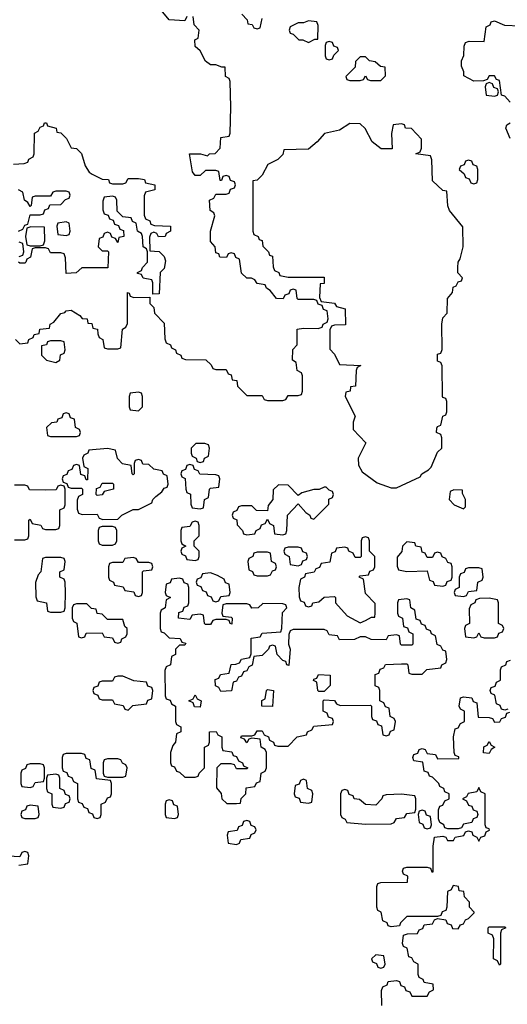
# Model space of a CAD drawing. Header units: inches. Extents: x 2774406 to 2911609, y 892737 to 1000506.
# Tile 44 of 79: x 2820190 to 2822080, y 955734 to 959550. Entities that reach past the tile are written whole.
import ezdxf

# ---------------------------------------------------------------- set-up
doc = ezdxf.new("R2010")
doc.units = ezdxf.units.IN
doc.header["$MEASUREMENT"] = 0
doc.layers.add('C8925', color=7, linetype='Continuous')

msp = doc.modelspace()

# ---------------------------------------------------------------- linework, layer by layer
at = {"layer": 'C8925', "color": 6}
for points in [[(2820838, 959562), (2820830, 959546), (2820770, 959549), (2820705.6, 959625.6)], [(2820174, 958310), (2820190, 958294), (2820222, 958298), (2820226, 958310), (2820242, 958318), (2820246, 958330), (2820266, 958334), (2820268, 958350), (2820306, 958354), (2820308, 958370), (2820322, 958378), (2820350, 958410.8), (2820364.7, 958415.3), (2820370, 958422), (2820390, 958424.7), (2820423.6, 958403.6), (2820432, 958392), (2820452, 958390), (2820454, 958374), (2820470, 958372), (2820474, 958354), (2820492, 958350), (2820492.7, 958332.7), (2820498, 958318), (2820512, 958310), (2820518, 958278), (2820530, 958274), (2820570, 958274), (2820582, 958278), (2820588, 958350), (2820602, 958358), (2820607.3, 958372.7), (2820607.3, 958492.7), (2820614, 958490), (2820618, 958478), (2820632.7, 958472.7), (2820694, 958474), (2820694, 958450), (2820710, 958434), (2820712, 958412), (2820750, 958374), (2820752.7, 958312.7), (2820758, 958298), (2820774, 958290), (2820778, 958278), (2820794, 958270), (2820798, 958258), (2820814, 958250), (2820818, 958238), (2820832.7, 958232.7), (2820911.6, 958231.6), (2820932.7, 958212.7), (2820938, 958198), (2820950, 958194), (2820990, 958194), (2820998, 958178), (2821010, 958174), (2821014, 958154), (2821031.1, 958151.1), (2821034, 958130), (2821070, 958094), (2821130, 958094), (2821138, 958078), (2821150, 958074), (2821210, 958074), (2821222, 958078), (2821230, 958094), (2821270, 958094), (2821282, 958098), (2821286, 958110), (2821286, 958170), (2821282, 958182), (2821266, 958190), (2821262, 958222), (2821248, 958230), (2821248.4, 958271.6), (2821266, 958290), (2821266, 958350), (2821290, 958354), (2821347.3, 958352.7), (2821362, 958358), (2821366, 958370), (2821382, 958378), (2821386, 958390), (2821382, 958422), (2821367.3, 958427.3), (2821362, 958442), (2821347.3, 958447.3), (2821342, 958462), (2821330, 958466), (2821270, 958466), (2821266, 958470), (2821262, 958502), (2821250, 958506), (2821238, 958502), (2821232.7, 958487.3), (2821218, 958482), (2821211.6, 958468.4), (2821186, 958470), (2821160.4, 958500.4), (2821146, 958510), (2821142, 958522), (2821110, 958528), (2821102, 958542), (2821088, 958548), (2821070, 958548.7), (2821050, 958568), (2821042, 958622), (2821028, 958628), (2821022, 958642), (2821010, 958646), (2820998, 958642), (2820991.3, 958628.7), (2820966, 958630), (2820962, 958642), (2820950, 958646), (2820948, 958670), (2820929, 958690), (2820929, 958730), (2820946, 958790), (2820942, 958802), (2820928, 958810), (2820926, 958850), (2820942, 958858), (2820950, 958874), (2820990, 958874), (2821002, 958878), (2821007.3, 958892.7), (2821022, 958898), (2821026, 958910), (2821022, 958922), (2821007.3, 958927.3), (2821002, 958942), (2820990, 958946), (2820978, 958942), (2820972.7, 958927.3), (2820967.3, 958927.3), (2820962, 958962), (2820950, 958966), (2820910, 958966), (2820890, 958946), (2820870, 958946), (2820860.4, 958960.4), (2820848.7, 959030), (2820890.7, 959030.7), (2820918, 959022), (2820926, 959030), (2820948, 959032), (2820967.3, 959052.7), (2820970, 959094), (2821002, 959098), (2821006, 959110), (2821008.4, 959211.6), (2821006, 959310), (2821002, 959322), (2820988, 959330), (2820986, 959366), (2820974, 959366), (2820950, 959375.3), (2820930, 959375.3), (2820910, 959389), (2820888.9, 959428.9), (2820870, 959446), (2820868.4, 959471.6), (2820882, 959478), (2820886, 959510), (2820866, 959530), (2820862, 959562)], [(2821050.9, 959570.9), (2821072, 959550), (2821074, 959534), (2821091.6, 959531.6), (2821098, 959518), (2821110, 959514), (2821122, 959518), (2821130, 959554)], [(2822091, 959230), (2822070, 959254), (2822058, 959258), (2822050, 959314), (2822038, 959318), (2822030, 959332), (2822010, 959332), (2822002, 959318), (2821987.3, 959312.7), (2821950, 959312), (2821912, 959332), (2821912, 959348), (2821902, 959370), (2821902, 959390), (2821911.3, 959411.3), (2821912.7, 959447.3), (2821918, 959462), (2821932.7, 959467.3), (2821990, 959466), (2821998, 959522), (2822014, 959530), (2822018, 959542), (2822030, 959546), (2822069.3, 959529.3), (2822130, 959526)], [(2820166, 958990), (2820207.3, 958992.7), (2820222, 958998), (2820226, 959010), (2820242, 959018), (2820246, 959030), (2820248, 959110), (2820262, 959118), (2820270, 959134), (2820282, 959138), (2820286, 959150), (2820294, 959150), (2820298, 959138), (2820332, 959130), (2820334, 959114), (2820350, 959112), (2820372, 959090), (2820390, 959054), (2820410, 959051.3), (2820430, 959032), (2820443.6, 958983.6), (2820459.6, 958959.6), (2820471, 958951), (2820510, 958932), (2820534, 958930), (2820538, 958918), (2820550, 958914), (2820590, 958914), (2820602, 958918), (2820610, 958934), (2820650, 958934), (2820674, 958930), (2820678, 958918), (2820714, 958910), (2820714, 958890), (2820678, 958882), (2820672.7, 958867.3), (2820672.7, 958792.7), (2820678, 958778), (2820694, 958770), (2820698, 958758), (2820712.7, 958752.7), (2820774, 958750), (2820774, 958730), (2820758, 958722), (2820754, 958710), (2820728.4, 958708.4), (2820722, 958722), (2820710, 958726), (2820698, 958722), (2820692.7, 958707.3), (2820694, 958654), (2820730, 958652), (2820750, 958632), (2820755.3, 958615.3), (2820750, 958586), (2820734, 958570), (2820730, 958488), (2820706, 958486), (2820706, 958530), (2820702, 958542), (2820668.4, 958548.4), (2820662, 958562), (2820646, 958566), (2820646, 958570), (2820662, 958578), (2820666, 958590), (2820686, 958610), (2820686, 958650), (2820682, 958662), (2820668, 958670), (2820666, 958710), (2820662, 958722), (2820646, 958730), (2820642, 958762), (2820627.3, 958767.3), (2820622, 958782), (2820590, 958786), (2820567.3, 958807.3), (2820566, 958850), (2820562, 958862), (2820550, 958866), (2820518, 958862), (2820512.7, 958847.3), (2820512.7, 958812.7), (2820518, 958798), (2820532.7, 958792.7), (2820538, 958778), (2820552.7, 958772.7), (2820558, 958758), (2820572.7, 958752.7), (2820578, 958738), (2820592.7, 958732.7), (2820594, 958710), (2820574, 958706), (2820570, 958686), (2820562, 958702), (2820547.3, 958707.3), (2820542, 958722), (2820530, 958726), (2820518, 958722), (2820512.7, 958707.3), (2820498, 958702), (2820494, 958670), (2820510, 958654), (2820530, 958654), (2820534, 958650), (2820532, 958588), (2820431.3, 958588.7), (2820408.4, 958568.4), (2820370, 958566), (2820367.3, 958627.3), (2820362, 958642), (2820350, 958646), (2820310, 958646), (2820302, 958662), (2820290, 958666), (2820250, 958666), (2820238, 958662), (2820232, 958630), (2820218, 958622), (2820214, 958610), (2820210, 958606), (2820190, 958606), (2820186, 958610)], [(2822091, 959090), (2822074, 959130), (2822078, 959142), (2822091.3, 959150)], [(2820186, 958730), (2820202, 958738), (2820210, 958754), (2820222, 958758), (2820230, 958794), (2820270, 958794), (2820282, 958798), (2820287.3, 958812.7), (2820302, 958818), (2820307.3, 958832.7), (2820350, 958834), (2820367.3, 958852.7), (2820382, 958858), (2820386, 958870), (2820382, 958882), (2820370, 958886), (2820330, 958886), (2820318, 958882), (2820310, 958866), (2820250, 958866), (2820238, 958862), (2820234, 958830), (2820230, 958826), (2820222, 958842), (2820208, 958850), (2820202, 958882), (2820186, 958890)], [(2820188.4, 958631.6), (2820202, 958638), (2820206, 958650), (2820202, 958682), (2820188.4, 958688.4)], [(2820170, 957534), (2820210, 957534), (2820222, 957538), (2820226, 957550), (2820226, 957610), (2820230, 957614), (2820238, 957598), (2820271.6, 957591.6), (2820278, 957578), (2820290, 957574), (2820330, 957574), (2820342, 957578), (2820346, 957590), (2820346, 957650), (2820362, 957658), (2820366, 957670), (2820366, 957730), (2820362, 957742), (2820350, 957746), (2820338, 957742), (2820332, 957728), (2820290, 957726), (2820228.4, 957728.4), (2820222, 957742), (2820210, 957746), (2820170, 957746)], [(2822082, 956878), (2822070, 956874), (2822058, 956878), (2822052.7, 956892.7), (2822038, 956898), (2822032, 956932), (2822018, 956938), (2822014, 956950), (2822018, 956962), (2822032.7, 956967.3), (2822038, 956982), (2822054, 956990), (2822054, 957030), (2822058, 957042), (2822074, 957050), (2822078, 957062), (2822092.7, 957067.3)], [(2821594, 955730), (2821592.7, 955787.3), (2821598, 955802), (2821614, 955810), (2821618, 955822), (2821650, 955826), (2821662, 955822), (2821667.3, 955807.3), (2821682, 955802), (2821687.3, 955787.3), (2821702, 955782), (2821710, 955766), (2821770, 955766), (2821778, 955782), (2821794, 955790), (2821792.7, 955812.7), (2821758, 955818), (2821754, 955830), (2821738, 955838), (2821734, 955850), (2821734, 955890), (2821718, 955898), (2821710, 955914), (2821698, 955918), (2821691.6, 955951.6), (2821678, 955958), (2821674, 955970), (2821678, 956002), (2821692.7, 956007.3), (2821731.6, 956008.4), (2821738, 956022), (2821752.7, 956027.3), (2821758, 956042), (2821790, 956046), (2821798, 956062), (2821810, 956066), (2821842, 956062), (2821847.3, 956047.3), (2821862, 956042), (2821867.3, 956027.3), (2821890, 956026), (2821898, 956042), (2821910, 956046), (2821918, 956062), (2821930, 956066), (2821951.6, 956088.4), (2821951.6, 956091.6), (2821934, 956110), (2821934, 956130), (2821914, 956150), (2821911.1, 956171.1), (2821894, 956174), (2821891.1, 956191.1), (2821870, 956194), (2821862, 956178), (2821848.4, 956171.6), (2821846, 956110), (2821842, 956098), (2821827.3, 956092.7), (2821822, 956078), (2821810, 956074), (2821690, 956074), (2821666, 956050), (2821662, 956038), (2821630, 956034), (2821618, 956038), (2821614, 956050), (2821598, 956058), (2821591.3, 956091.3), (2821578, 956098), (2821574, 956110), (2821574, 956190), (2821578, 956202), (2821590, 956206), (2821692.7, 956207.3), (2821694, 956230), (2821678, 956238), (2821674, 956250), (2821678, 956262), (2821690, 956266), (2821770, 956266), (2821782, 956262), (2821787.3, 956247.3), (2821792.7, 956247.3), (2821792.7, 956347.3), (2821798, 956382), (2821830, 956386), (2821842, 956382), (2821848.4, 956368.4), (2821871.1, 956368.9), (2821878, 956382), (2821911.6, 956388.4), (2821918, 956402), (2821930, 956406), (2821942, 956402), (2821946, 956390), (2821962, 956382), (2821970, 956366), (2821978, 956382), (2821992.7, 956387.3), (2821998, 956402), (2822011.6, 956408.4), (2822010, 956414), (2821998, 956418), (2821994, 956430), (2821994, 956550), (2821978, 956558), (2821970, 956574), (2821962, 956558), (2821928.4, 956551.6), (2821922, 956538), (2821906, 956530), (2821922, 956522), (2821930, 956506), (2821942, 956502), (2821947.3, 956487.3), (2821962, 956482), (2821966, 956470), (2821962, 956458), (2821947.3, 956452.7), (2821942, 956438), (2821910, 956432), (2821902, 956418), (2821890, 956414), (2821850, 956414), (2821838, 956418), (2821834, 956430), (2821818, 956438), (2821812.7, 956452.7), (2821812.7, 956487.3), (2821818, 956502), (2821830, 956506), (2821838, 956522), (2821854, 956530), (2821854, 956550), (2821838, 956558), (2821834, 956570), (2821818, 956578), (2821814, 956590), (2821790, 956614), (2821778, 956618), (2821772.7, 956632.7), (2821758, 956638), (2821752.7, 956672.7), (2821718, 956678), (2821714, 956690), (2821718, 956702), (2821732.7, 956707.3), (2821738, 956722), (2821750, 956726), (2821762, 956722), (2821770, 956706), (2821802, 956702), (2821810, 956686), (2821892.7, 956687.3), (2821892.7, 956692.7), (2821878, 956698), (2821874, 956710), (2821872, 956770), (2821878, 956802), (2821890, 956806), (2821898, 956822), (2821914, 956830), (2821914, 956870), (2821898, 956878), (2821894, 956890), (2821898, 956922), (2821910, 956926), (2821942, 956922), (2821947.3, 956907.3), (2821962, 956902), (2821967.3, 956847.3), (2822010, 956846), (2822022, 956842), (2822030, 956828), (2822051.6, 956828.4), (2822058, 956842), (2822072.7, 956847.3), (2822078, 956862), (2822090, 956866)], [(2820187.3, 956272.7), (2820222, 956278), (2820226, 956310), (2820222, 956322), (2820210, 956326), (2820198, 956322), (2820190, 956306), (2820126, 956310)]]:
    msp.add_lwpolyline(points, dxfattribs=at)
for points in [[(2821310, 959546), (2821290, 959538), (2821270, 959538), (2821238, 959522), (2821234, 959510), (2821238, 959498), (2821250, 959494), (2821272, 959472), (2821288, 959472), (2821310, 959462), (2821334, 959474), (2821346, 959474), (2821347.3, 959527.3), (2821342, 959542)], [(2821390, 959466), (2821378, 959462), (2821374, 959450), (2821374, 959410), (2821378, 959398), (2821390, 959394), (2821402, 959398), (2821407.3, 959412.7), (2821426, 959430), (2821422, 959442), (2821407.3, 959447.3), (2821402, 959462)], [(2821530, 959406), (2821510, 959406), (2821492, 959388), (2821490, 959366), (2821454, 959330), (2821458, 959318), (2821470, 959314), (2821510, 959314), (2821522, 959318), (2821530, 959332), (2821538, 959318), (2821550, 959314), (2821590, 959314), (2821607.3, 959332.7), (2821606, 959366), (2821588.4, 959368.4), (2821567.3, 959387.3), (2821546, 959390)], [(2822010, 959306), (2821998, 959302), (2821994, 959290), (2821998, 959258), (2822030, 959254), (2822042, 959258), (2822046, 959270), (2822042, 959282), (2822027.3, 959287.3), (2822022, 959302)], [(2821470, 959148), (2821430, 959122), (2821371, 959109), (2821343.6, 959076.4), (2821310, 959048), (2821214, 959046), (2821210, 959028), (2821190, 959008), (2821151.6, 958988.4), (2821130, 958948), (2821110, 958928), (2821094, 958926), (2821094, 958730), (2821098, 958718), (2821114, 958710), (2821118, 958698), (2821130, 958694), (2821132.7, 958672.7), (2821154, 958650), (2821158, 958638), (2821170, 958634), (2821172.7, 958592.7), (2821178, 958578), (2821194, 958570), (2821198, 958558), (2821230, 958552), (2821370, 958552), (2821370, 958528), (2821354, 958526), (2821352.7, 958472.7), (2821358, 958458), (2821410, 958452), (2821418, 958438), (2821452, 958430), (2821452.7, 958367.3), (2821410, 958366), (2821398, 958362), (2821392, 958348), (2821392.7, 958272.7), (2821410, 958254), (2821430, 958214), (2821512, 958210), (2821498, 958202), (2821494, 958190), (2821491.3, 958130), (2821472.7, 958127.3), (2821471.3, 958110), (2821454, 958106), (2821452, 958090), (2821490, 958014), (2821482, 957990), (2821482, 957962), (2821532, 957910), (2821502, 957850), (2821503.6, 957823.6), (2821518, 957798), (2821575.2, 957755.2), (2821630, 957736), (2821650, 957736), (2821670, 957744.7), (2821742, 957778), (2821748.7, 957790), (2821774.6, 957805.4), (2821784.7, 957815.3), (2821810, 957874), (2821826, 957890), (2821826, 957930), (2821822, 957942), (2821806, 957950), (2821807.3, 957967.3), (2821810, 957974), (2821822, 957978), (2821830, 958014), (2821842, 958018), (2821846, 958030), (2821846, 958070), (2821842, 958082), (2821830, 958086), (2821829.1, 958089.1), (2821828, 958208), (2821822, 958222), (2821810, 958226), (2821809.1, 958249.1), (2821810, 958254), (2821822, 958258), (2821828, 958272), (2821826.6, 958370), (2821830, 958394), (2821847.3, 958412.7), (2821848.7, 958470), (2821867.3, 958492.7), (2821870, 958514), (2821882, 958518), (2821890, 958534), (2821902, 958538), (2821906, 958550), (2821888.7, 958568.7), (2821888.7, 958590), (2821889.2, 958610), (2821897.2, 958622.8), (2821909.2, 958670), (2821907.3, 958747.3), (2821855.3, 958810), (2821849.1, 958829.1), (2821846, 958886), (2821830, 958888), (2821790, 958926), (2821787.3, 959007.3), (2821782, 959022), (2821726, 959030), (2821742, 959038), (2821747.3, 959052.7), (2821747.3, 959087.3), (2821708, 959128), (2821686, 959130), (2821682, 959142), (2821670, 959146), (2821638, 959142), (2821631.6, 959108.4), (2821634, 959050), (2821590.9, 959049.1), (2821556.4, 959076.4), (2821528.7, 959128.7), (2821510, 959146)], [(2821930, 959006), (2821918, 959002), (2821912.7, 958987.3), (2821898, 958982), (2821894, 958970), (2821912.7, 958952.7), (2821918, 958938), (2821932.7, 958932.7), (2821938, 958918), (2821950, 958914), (2821962, 958918), (2821966, 958930), (2821966, 958970), (2821962, 958982), (2821947.3, 958987.3), (2821942, 959002)], [(2820232.7, 958747.3), (2820218, 958742), (2820212, 958710), (2820218, 958678), (2820230, 958674), (2820270, 958674), (2820282, 958678), (2820287.3, 958692.7), (2820286, 958746)], [(2820370, 958766), (2820338, 958762), (2820334, 958750), (2820338, 958718), (2820370, 958714), (2820382, 958718), (2820386, 958730), (2820382, 958762)], [(2820350, 958306), (2820310, 958306), (2820298, 958302), (2820294, 958290), (2820274, 958286), (2820274, 958250), (2820294, 958230), (2820330, 958222), (2820346, 958230), (2820348.4, 958251.6), (2820362, 958258), (2820366, 958270), (2820362, 958302)], [(2820650, 958106), (2820618, 958102), (2820614, 958090), (2820614, 958050), (2820618, 958038), (2820650, 958034), (2820666, 958050), (2820666, 958090), (2820662, 958102)], [(2820370, 958026), (2820358, 958022), (2820352.7, 958007.3), (2820338, 958002), (2820334, 957990), (2820312.7, 957987.3), (2820294, 957970), (2820298, 957938), (2820310, 957934), (2820410, 957934), (2820422, 957938), (2820426, 957950), (2820422, 957962), (2820406, 957970), (2820402, 958002), (2820387.3, 958007.3), (2820382, 958022)], [(2820907.3, 957907.3), (2820872.7, 957907.3), (2820854, 957890), (2820854, 957870), (2820858, 957858), (2820874, 957850), (2820878, 957838), (2820890, 957834), (2820902, 957838), (2820906, 957850), (2820922, 957858), (2820926, 957890), (2820922, 957902)], [(2820530, 957888), (2820458, 957882), (2820454, 957870), (2820438, 957862), (2820434, 957850), (2820438, 957818), (2820454, 957810), (2820452.7, 957767.3), (2820447.3, 957767.3), (2820442, 957782), (2820427.3, 957787.3), (2820422, 957822), (2820410, 957826), (2820398, 957822), (2820392.7, 957807.3), (2820378, 957802), (2820372.7, 957787.3), (2820358, 957782), (2820354, 957770), (2820358, 957758), (2820372.7, 957752.7), (2820378, 957738), (2820390, 957734), (2820430, 957734), (2820434, 957730), (2820434, 957710), (2820418, 957702), (2820412.7, 957687.3), (2820412.7, 957652.7), (2820418, 957638), (2820432.7, 957632.7), (2820490, 957634), (2820498, 957618), (2820512.7, 957612.7), (2820570, 957614), (2820586, 957630), (2820630, 957652), (2820650, 957652), (2820702, 957678), (2820706, 957690), (2820718, 957702), (2820740.4, 957719.6), (2820750, 957734), (2820762, 957738), (2820766, 957750), (2820762, 957782), (2820748, 957788), (2820742, 957802), (2820710, 957808), (2820690, 957826), (2820667.3, 957827.3), (2820662, 957842), (2820650, 957846), (2820638, 957842), (2820634, 957830), (2820634, 957790), (2820630, 957786), (2820626, 957790), (2820622, 957822), (2820588.9, 957828.9), (2820569, 957849), (2820562, 957882)], [(2820850, 957826), (2820838, 957822), (2820832.7, 957807.3), (2820818, 957802), (2820814, 957790), (2820818, 957778), (2820832, 957772), (2820834, 957730), (2820838, 957718), (2820851.6, 957711.6), (2820852.7, 957672.7), (2820858, 957658), (2820890, 957654), (2820902, 957658), (2820906, 957690), (2820922, 957698), (2820926, 957730), (2820930, 957734), (2820962, 957738), (2820966, 957770), (2820962, 957782), (2820950, 957786), (2820888.4, 957788.4), (2820882, 957802), (2820867.3, 957807.3), (2820862, 957822)], [(2820490, 957706), (2820486, 957710), (2820487.3, 957732.7), (2820502, 957738), (2820510, 957754), (2820550, 957754), (2820554, 957750), (2820554, 957730), (2820518, 957722), (2820510, 957708)], [(2821192.7, 957747.3), (2821172.7, 957727.3), (2821171.3, 957690), (2821152.7, 957667.3), (2821150, 957646), (2821108.4, 957648.4), (2821090, 957666), (2821050, 957666), (2821038, 957662), (2821032, 957648), (2821018, 957642), (2821014, 957630), (2821018, 957618), (2821031.6, 957611.6), (2821032.7, 957592.7), (2821054, 957570), (2821058, 957558), (2821070, 957554), (2821102, 957558), (2821106, 957570), (2821122, 957578), (2821127.3, 957592.7), (2821142, 957598), (2821150, 957614), (2821158, 957598), (2821174, 957590), (2821178, 957558), (2821210, 957554), (2821222, 957558), (2821226, 957570), (2821228, 957630), (2821270, 957674), (2821299.6, 957639.6), (2821314, 957630), (2821318, 957618), (2821330, 957614), (2821388, 957672), (2821388.7, 957691.3), (2821402, 957698), (2821406, 957710), (2821402, 957722), (2821390, 957726), (2821378, 957738), (2821370, 957738), (2821351.3, 957728.7), (2821330, 957728.7), (2821283.6, 957716.4), (2821270, 957706), (2821230, 957746)], [(2821872.7, 957727.3), (2821858, 957722), (2821854, 957690), (2821874, 957670), (2821910, 957654), (2821918, 957662), (2821918, 957690), (2821906, 957714), (2821906, 957726)], [(2820870, 957606), (2820858, 957602), (2820850, 957586), (2820818, 957582), (2820814, 957570), (2820814, 957530), (2820818, 957518), (2820834, 957510), (2820818, 957502), (2820814, 957490), (2820818, 957478), (2820832.7, 957472.7), (2820838, 957458), (2820870, 957454), (2820882, 957458), (2820886, 957470), (2820886, 957490), (2820866, 957510), (2820866, 957530), (2820886, 957550), (2820886, 957590), (2820882, 957602)], [(2820550, 957586), (2820510, 957586), (2820498, 957582), (2820494, 957570), (2820494, 957530), (2820498, 957518), (2820510, 957514), (2820550, 957514), (2820562, 957518), (2820566, 957530), (2820566, 957570), (2820562, 957582)], [(2821530, 957546), (2821518, 957542), (2821514, 957530), (2821514, 957470), (2821510, 957466), (2821490, 957466), (2821482, 957482), (2821466, 957490), (2821462, 957502), (2821450, 957506), (2821418, 957502), (2821412.7, 957487.3), (2821398, 957482), (2821392.7, 957447.3), (2821358, 957442), (2821352.7, 957427.3), (2821338, 957422), (2821331.6, 957408.4), (2821298, 957402), (2821294, 957390), (2821278, 957382), (2821272, 957350), (2821272.7, 957312.7), (2821278, 957298), (2821292, 957292), (2821298, 957278), (2821310, 957274), (2821322, 957278), (2821326, 957290), (2821350, 957294), (2821370, 957312), (2821410, 957314), (2821414, 957310), (2821414, 957290), (2821459.6, 957239.6), (2821510, 957212), (2821530, 957222), (2821554, 957234), (2821566, 957234), (2821568, 957250), (2821567.3, 957287.3), (2821530, 957326), (2821522, 957382), (2821506, 957390), (2821510, 957394), (2821542, 957398), (2821547.3, 957412.7), (2821562, 957418), (2821566, 957430), (2821566, 957470), (2821546, 957490), (2821546, 957530), (2821542, 957542)], [(2821690, 957526), (2821674, 957510), (2821671.3, 957488.7), (2821652.7, 957467.3), (2821652.7, 957432.7), (2821658, 957418), (2821690, 957412), (2821770, 957414), (2821778, 957378), (2821792, 957372), (2821798, 957358), (2821830, 957354), (2821842, 957358), (2821847.3, 957372.7), (2821862, 957378), (2821866, 957390), (2821866, 957430), (2821862, 957442), (2821850, 957446), (2821842, 957462), (2821828, 957468), (2821822, 957482), (2821810, 957486), (2821798, 957482), (2821790, 957466), (2821770, 957466), (2821762, 957482), (2821750, 957486), (2821746, 957506), (2821726, 957510), (2821722, 957522)], [(2821150, 957486), (2821110, 957486), (2821098, 957482), (2821094, 957470), (2821078, 957462), (2821074, 957450), (2821078, 957418), (2821092, 957412), (2821098, 957398), (2821110, 957394), (2821150, 957394), (2821162, 957398), (2821170, 957414), (2821182, 957418), (2821186, 957430), (2821182, 957442), (2821166, 957450), (2821162, 957482)], [(2821270, 957506), (2821230, 957506), (2821218, 957502), (2821214, 957490), (2821218, 957478), (2821234, 957470), (2821238, 957438), (2821270, 957434), (2821282, 957438), (2821287.3, 957452.7), (2821302, 957458), (2821306, 957470), (2821302, 957482), (2821287.3, 957487.3), (2821282, 957502)], [(2820350, 957466), (2820290, 957466), (2820278, 957462), (2820272, 957410), (2820262, 957398), (2820251.6, 957368.4), (2820252.7, 957312.7), (2820258, 957298), (2820294, 957290), (2820298, 957258), (2820310, 957254), (2820350, 957254), (2820362, 957258), (2820366, 957270), (2820368, 957330), (2820366, 957370), (2820362, 957382), (2820346, 957390), (2820346, 957410), (2820362, 957418), (2820366, 957450), (2820362, 957462)], [(2820630, 957466), (2820598, 957462), (2820590, 957446), (2820550, 957446), (2820538, 957442), (2820534, 957430), (2820534, 957390), (2820538, 957378), (2820554, 957370), (2820558, 957358), (2820591.6, 957351.6), (2820598, 957338), (2820632.7, 957332.7), (2820638, 957318), (2820650, 957314), (2820662, 957318), (2820666, 957330), (2820666, 957410), (2820670, 957414), (2820702, 957418), (2820706, 957430), (2820702, 957442), (2820690, 957446), (2820650, 957446), (2820642, 957462)], [(2820930, 957406), (2820898, 957402), (2820892.7, 957387.3), (2820878, 957382), (2820874, 957370), (2820878, 957358), (2820892.7, 957352.7), (2820898, 957338), (2820912.7, 957332.7), (2820918, 957318), (2820932.7, 957312.7), (2820938, 957298), (2820950, 957294), (2820962, 957298), (2820970, 957314), (2821002, 957318), (2821006, 957330), (2821002, 957362), (2820987.3, 957367.3), (2820982, 957382), (2820956.4, 957396.4)], [(2821970, 957426), (2821930, 957426), (2821918, 957422), (2821912.7, 957407.3), (2821898, 957402), (2821894, 957390), (2821894, 957350), (2821878, 957342), (2821874, 957330), (2821878, 957318), (2821910, 957314), (2821922, 957318), (2821930, 957334), (2821962, 957338), (2821966, 957370), (2821982, 957378), (2821986, 957390), (2821982, 957422)], [(2820810, 957386), (2820778, 957382), (2820772.7, 957367.3), (2820758, 957362), (2820754, 957330), (2820758, 957318), (2820774, 957310), (2820758, 957302), (2820754, 957270), (2820738, 957262), (2820734, 957250), (2820734, 957190), (2820738, 957178), (2820750, 957174), (2820770, 957154), (2820812, 957152), (2820818, 957138), (2820834, 957134), (2820830, 957126), (2820810, 957126), (2820794, 957110), (2820794, 957090), (2820778, 957082), (2820774, 957050), (2820758, 957042), (2820752.7, 957027.3), (2820754, 956930), (2820758, 956918), (2820772.7, 956912.7), (2820778, 956898), (2820794, 956890), (2820794, 956830), (2820798, 956818), (2820814, 956810), (2820814, 956790), (2820798, 956782), (2820794, 956750), (2820783.6, 956736.4), (2820774, 956710), (2820774, 956670), (2820778, 956658), (2820790, 956654), (2820798, 956638), (2820810, 956634), (2820830, 956614), (2820870, 956614), (2820882, 956618), (2820886, 956630), (2820906, 956650), (2820906, 956730), (2820922, 956738), (2820926, 956750), (2820926, 956790), (2820951.6, 956791.6), (2820958, 956778), (2820974, 956770), (2820974, 956730), (2820978, 956718), (2821012.7, 956712.7), (2821018, 956698), (2821030, 956694), (2821038, 956678), (2821054, 956670), (2821058, 956658), (2821074, 956650), (2821070, 956646), (2821030, 956646), (2821022, 956662), (2821010, 956666), (2820970, 956666), (2820954, 956650), (2820952.7, 956572.7), (2820971.3, 956551.3), (2820974, 956530), (2820992.7, 956512.7), (2821030, 956512), (2821046, 956514), (2821048.4, 956531.6), (2821066, 956550), (2821067.3, 956572.7), (2821102, 956578), (2821107.3, 956592.7), (2821122, 956598), (2821126, 956630), (2821142, 956638), (2821146, 956650), (2821146, 956710), (2821142, 956722), (2821126, 956730), (2821122, 956762), (2821090, 956766), (2821078, 956762), (2821070, 956748), (2821062, 956762), (2821047.3, 956767.3), (2821050, 956774), (2821090, 956774), (2821102, 956778), (2821110, 956794), (2821130, 956794), (2821138, 956778), (2821154, 956770), (2821158, 956758), (2821174, 956750), (2821178, 956738), (2821190, 956734), (2821230, 956734), (2821266, 956770), (2821302, 956778), (2821306, 956790), (2821322, 956798), (2821330, 956812), (2821402, 956818), (2821406, 956830), (2821402, 956842), (2821387.3, 956847.3), (2821382, 956862), (2821366, 956870), (2821366, 956910), (2821370, 956914), (2821410, 956912), (2821418, 956898), (2821432.7, 956892.7), (2821550, 956894), (2821554, 956890), (2821554, 956850), (2821558, 956838), (2821572.7, 956832.7), (2821578, 956818), (2821592.7, 956812.7), (2821598, 956778), (2821610, 956774), (2821622, 956778), (2821627.3, 956792.7), (2821642, 956798), (2821646, 956830), (2821642, 956842), (2821626, 956850), (2821622, 956882), (2821607.3, 956887.3), (2821602, 956902), (2821586, 956910), (2821586, 956950), (2821582, 956962), (2821568.4, 956968.4), (2821567.3, 957012.7), (2821582, 957018), (2821587.3, 957032.7), (2821602, 957038), (2821608.4, 957051.6), (2821670, 957054), (2821690, 957054), (2821694, 957050), (2821698, 957018), (2821710, 957014), (2821750, 957014), (2821768.4, 957031.6), (2821822, 957038), (2821826, 957050), (2821842, 957058), (2821846, 957070), (2821842, 957102), (2821830, 957106), (2821822, 957122), (2821808.4, 957128.4), (2821802, 957162), (2821786, 957170), (2821782, 957182), (2821767.3, 957187.3), (2821762, 957202), (2821747.3, 957207.3), (2821742, 957222), (2821727.3, 957227.3), (2821722, 957262), (2821706, 957270), (2821702, 957302), (2821690, 957306), (2821658, 957302), (2821654, 957290), (2821654, 957250), (2821658, 957238), (2821674, 957230), (2821678, 957198), (2821692.7, 957192.7), (2821698, 957178), (2821714, 957170), (2821714, 957130), (2821710, 957126), (2821670, 957126), (2821666, 957130), (2821662, 957162), (2821650, 957166), (2821618, 957162), (2821610, 957146), (2821552.7, 957147.3), (2821530, 957158), (2821510, 957158), (2821487.3, 957147.3), (2821430, 957146), (2821422, 957162), (2821390, 957166), (2821382, 957182), (2821370, 957186), (2821250, 957186), (2821238, 957182), (2821232.7, 957167.3), (2821232, 957130), (2821238, 957110), (2821232.7, 957047.3), (2821226, 957050), (2821222, 957062), (2821210, 957066), (2821188, 957090), (2821182, 957122), (2821170, 957126), (2821158, 957122), (2821154, 957110), (2821130, 957086), (2821098, 957082), (2821091.6, 957048.4), (2821078, 957042), (2821070, 957026), (2821058, 957022), (2821050, 957006), (2821038, 957002), (2821030, 956986), (2821018, 956982), (2821011.1, 956948.9), (2820970, 956946), (2820962, 956962), (2820948.4, 956968.4), (2820947.3, 956992.7), (2820962, 956998), (2820968.4, 957011.6), (2821002, 957018), (2821009.1, 957050.9), (2821028, 957052), (2821042, 957058), (2821050, 957072), (2821082, 957078), (2821087.3, 957092.7), (2821087.3, 957152.7), (2821122, 957158), (2821130, 957172), (2821202, 957178), (2821206, 957190), (2821208, 957252), (2821226, 957270), (2821222, 957282), (2821210, 957286), (2821132.7, 957287.3), (2821114, 957270), (2821090, 957268.7), (2821082, 957282), (2821070, 957286), (2820990, 957286), (2820978, 957282), (2820974, 957250), (2820978, 957238), (2821010, 957234), (2821014, 957230), (2821012.7, 957207.3), (2821006, 957210), (2821002, 957222), (2820990, 957226), (2820950, 957226), (2820938, 957222), (2820930, 957206), (2820910, 957206), (2820906, 957210), (2820902, 957242), (2820890, 957246), (2820858, 957242), (2820850, 957226), (2820806, 957230), (2820807.3, 957252.7), (2820822, 957258), (2820827.3, 957272.7), (2820842, 957278), (2820846, 957290), (2820846, 957350), (2820842, 957362), (2820828, 957368), (2820822, 957382)], [(2820450, 957286), (2820410, 957286), (2820398, 957282), (2820394, 957270), (2820394, 957230), (2820398, 957218), (2820411.6, 957211.6), (2820418, 957158), (2820430, 957154), (2820442, 957158), (2820448, 957172), (2820510, 957174), (2820518, 957158), (2820550, 957154), (2820558, 957138), (2820570, 957134), (2820582, 957138), (2820586, 957150), (2820602, 957158), (2820606, 957170), (2820606, 957190), (2820598, 957198), (2820590, 957226), (2820530, 957226), (2820510, 957246), (2820490, 957248), (2820486, 957266), (2820468.4, 957268.4)], [(2822010, 957308), (2821972.7, 957307.3), (2821958, 957302), (2821954, 957290), (2821938, 957282), (2821932.7, 957267.3), (2821934, 957210), (2821918, 957202), (2821914, 957190), (2821918, 957158), (2821950, 957154), (2821962, 957158), (2821970, 957174), (2821978, 957158), (2821990, 957154), (2822030, 957154), (2822042, 957158), (2822047.3, 957172.7), (2822062, 957178), (2822066, 957190), (2822062, 957202), (2822046, 957210), (2822046, 957290), (2822042, 957302)], [(2820590, 957006), (2820570, 957006), (2820558, 957002), (2820550, 956986), (2820510, 956986), (2820498, 956982), (2820492.7, 956967.3), (2820478, 956962), (2820474, 956950), (2820478, 956938), (2820492.7, 956932.7), (2820498, 956918), (2820510, 956914), (2820550, 956914), (2820558, 956898), (2820591.6, 956891.6), (2820598, 956878), (2820610, 956874), (2820628.4, 956891.6), (2820682, 956898), (2820687.3, 956912.7), (2820702, 956918), (2820706, 956950), (2820702, 956962), (2820687.3, 956967.3), (2820682, 956982), (2820632.7, 956987.3)], [(2821350, 956946), (2821346, 956950), (2821342, 956982), (2821328.4, 956988.4), (2821330, 956994), (2821342, 956998), (2821348.4, 957011.6), (2821394, 957010), (2821394, 956970), (2821370, 956946)], [(2821170, 956888.7), (2821128, 956890), (2821128.4, 956911.6), (2821142, 956918), (2821146, 956950), (2821150, 956954), (2821174, 956950)], [(2820890, 956886), (2820867.3, 956887.3), (2820862, 956902), (2820846, 956910), (2820862, 956918), (2820870, 956934), (2820878, 956918), (2820894, 956910)], [(2822010, 956706), (2821988, 956708), (2821988.7, 956731.3), (2822002, 956738), (2822010, 956752), (2822018, 956738), (2822032, 956730), (2822018, 956722)], [(2820430, 956706), (2820370, 956706), (2820358, 956702), (2820354, 956690), (2820354, 956650), (2820358, 956638), (2820372.7, 956632.7), (2820378, 956618), (2820392.7, 956612.7), (2820398, 956598), (2820414, 956590), (2820414, 956530), (2820418, 956518), (2820432.7, 956512.7), (2820438, 956498), (2820452.7, 956492.7), (2820458, 956478), (2820472.7, 956472.7), (2820478, 956458), (2820490, 956454), (2820502, 956458), (2820506, 956470), (2820506, 956510), (2820522, 956518), (2820530, 956534), (2820542, 956538), (2820546, 956550), (2820546, 956590), (2820542, 956602), (2820487.3, 956607.3), (2820482, 956642), (2820467.3, 956647.3), (2820462, 956682), (2820447.3, 956687.3), (2820442, 956702)], [(2820570, 956686), (2820530, 956686), (2820518, 956682), (2820514, 956670), (2820514, 956630), (2820518, 956618), (2820530, 956614), (2820590, 956614), (2820602, 956618), (2820606, 956650), (2820602, 956662), (2820588, 956668), (2820582, 956682)], [(2820270, 956666), (2820230, 956666), (2820218, 956662), (2820212.7, 956647.3), (2820198, 956642), (2820194, 956630), (2820194, 956590), (2820198, 956578), (2820230, 956574), (2820242, 956578), (2820250, 956594), (2820282, 956598), (2820286, 956610), (2820286, 956650), (2820282, 956662)], [(2820330, 956626), (2820298, 956622), (2820294, 956610), (2820294, 956570), (2820298, 956558), (2820314, 956550), (2820314, 956510), (2820318, 956498), (2820350, 956494), (2820362, 956498), (2820367.3, 956512.7), (2820382, 956518), (2820386, 956530), (2820382, 956542), (2820367.3, 956547.3), (2820362, 956562), (2820346, 956570), (2820346, 956610), (2820342, 956622)], [(2821290, 956606), (2821278, 956602), (2821272.7, 956587.3), (2821258, 956582), (2821254, 956550), (2821258, 956538), (2821272.7, 956532.7), (2821278, 956518), (2821310, 956514), (2821322, 956518), (2821326, 956550), (2821322, 956562), (2821306, 956570), (2821302, 956602)], [(2821450, 956566), (2821438, 956562), (2821434, 956550), (2821434, 956470), (2821438, 956458), (2821452, 956452), (2821458, 956438), (2821530, 956432), (2821630, 956434), (2821642, 956438), (2821650, 956454), (2821682, 956458), (2821690, 956474), (2821722, 956478), (2821726, 956490), (2821726, 956530), (2821722, 956542), (2821670, 956548), (2821610, 956546), (2821598, 956542), (2821594, 956530), (2821570, 956506), (2821530, 956508), (2821507.3, 956527.3), (2821486, 956530), (2821482, 956542), (2821467.3, 956547.3), (2821462, 956562)], [(2820770, 956526), (2820758, 956522), (2820754, 956510), (2820754, 956470), (2820758, 956458), (2820790, 956454), (2820802, 956458), (2820806, 956470), (2820802, 956502), (2820787.3, 956507.3), (2820782, 956522)], [(2820230, 956506), (2820218, 956502), (2820212.7, 956487.3), (2820198, 956482), (2820194, 956470), (2820198, 956458), (2820210, 956454), (2820250, 956454), (2820262, 956458), (2820266, 956470), (2820262, 956502)], [(2821750, 956486), (2821738, 956482), (2821734, 956470), (2821738, 956438), (2821752.7, 956432.7), (2821758, 956418), (2821770, 956414), (2821782, 956418), (2821786, 956430), (2821782, 956462), (2821767.3, 956467.3), (2821762, 956482)], [(2821070, 956446), (2821058, 956442), (2821052.7, 956427.3), (2821038, 956422), (2821032.7, 956407.3), (2820998, 956402), (2820994, 956390), (2820998, 956358), (2821030, 956354), (2821042, 956358), (2821047.3, 956372.7), (2821082, 956378), (2821087.3, 956392.7), (2821102, 956398), (2821106, 956410), (2821102, 956422), (2821087.3, 956427.3), (2821082, 956442)], [(2822050, 955886), (2822042, 955902), (2822026, 955910), (2822027.3, 955987.3), (2822022, 956002), (2822006, 956010), (2822006, 956030), (2822010, 956034), (2822070, 956034), (2822074, 956030), (2822058, 956022), (2822054, 956010), (2822054, 955890)], [(2821570, 955926), (2821554, 955910), (2821558, 955898), (2821572.7, 955892.7), (2821578, 955878), (2821590, 955874), (2821602, 955878), (2821606, 955890), (2821602, 955922)]]:
    msp.add_lwpolyline(points, close=True, dxfattribs=at)

doc.saveas('drawing.dxf')
